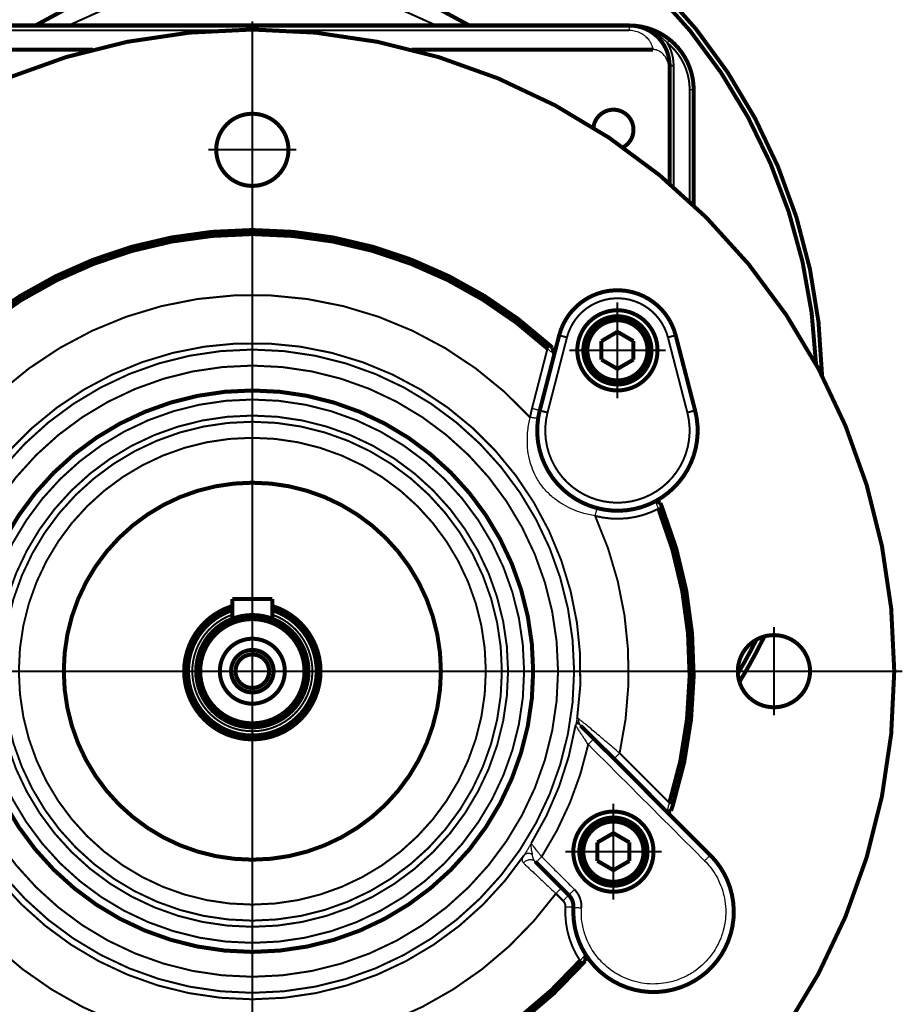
# Model space of a CAD drawing. Header units: inches. Extents: x -778 to 589, y -314 to 308.
# Tile 4 of 33: x -716 to -606, y -73 to 50. Entities that reach past the tile are written whole.
import ezdxf

# ---------------------------------------------------------------- set-up
doc = ezdxf.new("R2010")
doc.units = ezdxf.units.IN
doc.linetypes.add('DOT_CENTER', pattern=[14, 12, -1, 0, -1])
doc.layers.add('1', color=7, linetype='Continuous')

# ---------------------------------------------------------------- blocks, each defined once
blk = doc.blocks.new('1400001010_05_R4_Gehäuse_Antrieb_B3__161', base_point=(-632.75, 26.59))
at = {"color": 7, "linetype": 'Continuous', "const_width": 0.5}
blk.add_lwpolyline([(-632.5, 26.84), (-632.5, 32.75)], dxfattribs=at)
blk = doc.blocks.new('1400001020_04_R4_Gehäuse_Abtrieb_B3_mit_Naben__162', base_point=(-742.75, 26.59))
at = {"color": 7, "linetype": 'Continuous', "const_width": 0.5}
for points in [[(-734.5, 49.25, 0.171573), (-739.53, 47.47, 0.171573)], [(-635.47, 47.47, 0.171573), (-640.5, 49.25, 0.171573)], [(-739.53, 47.47, 0.226541), (-742.5, 41.25, 0.226541)], [(-632.5, 41.25, 0.226541), (-635.47, 47.47, 0.226541)]]:
    blk.add_lwpolyline(points, format="xyb", dxfattribs=at)
for points in [[(-640.5, 49.25), (-734.5, 49.25)], [(-742.5, 34.35), (-742.5, 41.25)], [(-632.5, 32.75), (-632.5, 41.25)], [(-742.5, 30.12), (-742.5, 34.35)], [(-632.5, 26.84), (-632.5, 32.75)], [(-742.5, 26.84), (-742.5, 30.12)]]:
    blk.add_lwpolyline(points, dxfattribs=at)
blk = doc.blocks.new('1402001010_R4_Grundeinheit_B3_3__163', base_point=(-742.75, 26.59))
for name, p in [('1400001020_04_R4_Gehäuse_Abtrieb_B3_mit_Naben__162', (-742.75, 26.59)), ('1400001010_05_R4_Gehäuse_Antrieb_B3__161', (-632.75, 26.59))]:
    blk.add_blockref(name, p)
blk = doc.blocks.new('1400005010_05_Zwischenflansch_Bgr71_B14_klein__164', base_point=(-714.78, 26.59))
at = {"color": 7, "linetype": 'Continuous', "const_width": 0.5}
blk.add_lwpolyline([(-660.45, 49.25, 0.27735), (-714.53, 49.25, 0.27735)], format="xyb", dxfattribs=at)
at = {"color": 124, "linetype": 'Continuous', "const_width": 0.25}
blk.add_lwpolyline([(-664.57, 49.25, 0.239983), (-710.41, 49.25, 0.239983)], format="xyb", dxfattribs=at)
at = {"color": 7, "linetype": 'Continuous', "const_width": 0.5}
blk.add_lwpolyline([(-632.5, 26.84), (-632.5, 32.75)], dxfattribs=at)
blk = doc.blocks.new('Motor_71_0_37_4_b14__165', base_point=(-751.53, -32.84))
at = {"color": 7, "linetype": 'Continuous', "const_width": 0.5}
for points in [[(-616.5, 5.62, 0.26497), (-652.49, 66.02, 0.26497)], [(-617.25, 7.03, 0.258015), (-652.49, 65.21, 0.258015)], [(-660.45, 49.25, 0.27735), (-714.53, 49.25, 0.27735)], [(-626.79, -32.59, 0.022812), (-623.69, -26.91, 0.022812)], [(-626.99, -31.54, 0.01712), (-624.68, -27.32, 0.01712)]]:
    blk.add_lwpolyline(points, format="xyb", dxfattribs=at)
blk = doc.blocks.new('Motor_71_0_37_4_b14_kpl__166', base_point=(-751.53, -32.84))
blk.add_blockref('Motor_71_0_37_4_b14__165', (-751.53, -32.84))
blk = doc.blocks.new('1402005010_R4_Motoranbau_Bgr71_B14_klein_2__167', base_point=(-751.53, -32.84))
for name, p in [('Motor_71_0_37_4_b14_kpl__166', (-751.53, -32.84)), ('1400005010_05_Zwischenflansch_Bgr71_B14_klein__164', (-714.78, 26.59))]:
    blk.add_blockref(name, p)
blk = doc.blocks.new('Schraube_M_5x30_DIN_6912_3__173', base_point=(-646.5, 4.25))
at = {"color": 7, "linetype": 'Continuous', "const_width": 0.5}
for points in [[(-646.25, 8.75, 1), (-637.75, 8.75, 1)], [(-645.75, 8.75, 1), (-638.25, 8.75, 1)]]:
    blk.add_lwpolyline(points, format="xyb", close=True, dxfattribs=at)
for points in [[(-644, 9.9), (-642, 11.06)], [(-642, 11.06), (-640, 9.9)], [(-644, 7.6), (-644, 9.9)], [(-640, 9.9), (-640, 7.6)], [(-642, 6.44), (-644, 7.6)], [(-640, 7.6), (-642, 6.44)]]:
    blk.add_lwpolyline(points, dxfattribs=at)
blk = doc.blocks.new('Schraube_M_5x30_DIN_6912_4', base_point=(-647, -58.25))
at = {"color": 7, "linetype": 'Continuous', "const_width": 0.5}
for points in [[(-646.75, -53.75, 1), (-638.25, -53.75, 1)], [(-646.25, -53.75, 1), (-638.75, -53.75, 1)]]:
    blk.add_lwpolyline(points, format="xyb", close=True, dxfattribs=at)
for points in [[(-644.5, -52.6), (-642.5, -51.44)], [(-642.5, -51.44), (-640.5, -52.6)], [(-644.5, -54.9), (-644.5, -52.6)], [(-640.5, -52.6), (-640.5, -54.9)], [(-642.5, -56.06), (-644.5, -54.9)], [(-640.5, -54.9), (-642.5, -56.06)]]:
    blk.add_lwpolyline(points, dxfattribs=at)
blk = doc.blocks.new('D6885T1A5X5X20L1_3__174', base_point=(-690.25, -24.96))
at = {"color": 7, "linetype": 'Continuous', "const_width": 0.5}
for points in [[(-690, -24.71), (-690, -22.25)], [(-690, -22.25), (-685, -22.25)], [(-685, -24.71), (-685, -22.25)]]:
    blk.add_lwpolyline(points, dxfattribs=at)
blk = doc.blocks.new('1410012020_01_R42_Abtriebswelle_B3_B14_B5_3__176', base_point=(-696.25, -40))
at = {"color": 7, "linetype": 'Continuous', "const_width": 0.5}
for points in [[(-690, -23.13, 1.981712), (-679, -31.25, 1.981712)], [(-679, -31.25, 0.329244), (-685, -23.13, 0.329244)], [(-695.52, -31.25, 1.959112), (-685, -23.63, 1.959112)], [(-690, -23.63, 0.324121), (-695.52, -31.25, 0.324121)]]:
    blk.add_lwpolyline(points, format="xyb", dxfattribs=at)
at = {"color": 124, "linetype": 'Continuous', "const_width": 0.25}
blk.add_lwpolyline([(-690, -24.2, 5.814829), (-685, -24.2, 5.814829)], format="xyb", dxfattribs=at)
at = {"color": 7, "linetype": 'Continuous', "const_width": 0.5}
for points in [[(-694.5, -31.25, 1), (-680.5, -31.25, 1)], [(-694, -31.25, 1), (-681, -31.25, 1)], [(-691.55, -31.25, 1), (-683.45, -31.25, 1)], [(-690.15, -31.25, 1), (-684.85, -31.25, 1)], [(-689.6, -31.25, 1), (-685.4, -31.25, 1)], [(-689.59, -31.25, 1), (-685.42, -31.25, 1)]]:
    blk.add_lwpolyline(points, format="xyb", close=True, dxfattribs=at)
at = {"layer": '1', "color": 2, "linetype": 'Continuous', "const_width": 0.25}
blk.add_lwpolyline([(-690, -31.25, 2.414214), (-687.5, -28.75, 2.414214)], format="xyb", dxfattribs=at)
blk = doc.blocks.new('1400012010_05_R42_Gehäuse_B3_B14_B5_3__177', base_point=(-742.75, -66.5))
at = {"color": 7, "linetype": 'Continuous', "const_width": 0.5}
for points in [[(-734.5, 49.25, 0.171573), (-739.53, 47.47, 0.171573)], [(-734.5, 49.25, 0.414214), (-739.5, 44.25, 0.414214)], [(-635.5, 44.25, 0.414214), (-640.5, 49.25, 0.414214)], [(-635.47, 47.47, 0.171573), (-640.5, 49.25, 0.171573)], [(-739.53, 47.47, 0.226541), (-742.5, 41.25, 0.226541)], [(-632.5, 41.25, 0.226541), (-635.47, 47.47, 0.226541)], [(-730.01, 36.52, 1.649), (-733.7, 34.06, 1.649)], [(-640, 36.25, 0.947658), (-644.99, 36.52, 0.947658)], [(-641.3, 34.06, 0.273674), (-640, 36.25, 0.273674)]]:
    blk.add_lwpolyline(points, format="xyb", dxfattribs=at)
for points in [[(-640.5, 49.25), (-734.5, 49.25)], [(-737.44, 46.25), (-707.34, 46.25)], [(-667.66, 46.25), (-637.56, 46.25)], [(-739.5, 43.42), (-739.5, 44.25)], [(-635.5, 44.25), (-635.5, 43.42)], [(-739.5, 29.54), (-739.5, 43.42)], [(-635.5, 29.54), (-635.5, 43.42)], [(-742.5, 34.35), (-742.5, 41.25)], [(-632.5, 32.75), (-632.5, 41.25)], [(-742.5, 30.12), (-742.5, 34.35)], [(-632.5, 26.84), (-632.5, 32.75)], [(-742.5, 26.84), (-742.5, 30.12)]]:
    blk.add_lwpolyline(points, dxfattribs=at)
at = {"color": 124, "linetype": 'Continuous', "const_width": 0.25}
for points in [[(-691.2, 48.66), (-734.5, 48.66)], [(-640.5, 48.66), (-683.8, 48.66)], [(-740, 29.11), (-740, 44.25)], [(-739.5, 44.25), (-740, 44.25)], [(-635, 44.25), (-635.5, 44.25)], [(-635, 29.11), (-635, 44.25)], [(-742, 27.31), (-742, 41.25)], [(-633, 41.25), (-633, 27.31)]]:
    blk.add_lwpolyline(points, dxfattribs=at)
for points in [[(-739.21, 47.08, 0.226541), (-742, 41.25, 0.226541)], [(-739.21, 47.08, 0.136128), (-740, 44.25, 0.136128)], [(-635, 44.25, 0.136128), (-635.79, 47.08, 0.136128)], [(-633, 41.25, 0.226541), (-635.79, 47.08, 0.226541)]]:
    blk.add_lwpolyline(points, format="xyb", dxfattribs=at)
at = {"color": 7, "linetype": 'Continuous', "const_width": 0.5}
for points in [[(-722.5, -31.25, 1), (-652.5, -31.25, 1)], [(-711, -31.25, 1), (-664, -31.25, 1)]]:
    blk.add_lwpolyline(points, format="xyb", close=True, dxfattribs=at)
at = {"color": 124, "linetype": 'Continuous', "const_width": 0.25}
for points in [[(-721.37, -31.25, 1), (-653.63, -31.25, 1)], [(-719.37, -31.25, 1), (-655.63, -31.25, 1)], [(-718.6, -31.25, 1), (-656.4, -31.25, 1)], [(-716.6, -31.25, 1), (-658.4, -31.25, 1)]]:
    blk.add_lwpolyline(points, format="xyb", close=True, dxfattribs=at)
at = {"color": 124, "linetype": 'Continuous'}
for points, knots in [([(-739.21, 47.08), (-738.96, 47.34), (-738.35, 47.97), (-737.2, 48.68), (-735.85, 49.16), (-734.95, 49.22), (-734.5, 49.25)], [0, 0, 0, 0, 1.076463, 2.633764, 3.988073, 5.337208, 5.337208, 5.337208, 5.337208]), ([(-734.5, 48.66), (-734.5, 48.75), (-734.5, 48.89), (-734.5, 49.06), (-734.5, 49.17), (-734.5, 49.22), (-734.5, 49.25)], [0, 0, 0, 0, 0.2487256, 0.4335455, 0.509666, 0.5857864, 0.5857864, 0.5857864, 0.5857864]), ([(-640.5, 49.25), (-640.14, 49.23), (-639.23, 49.18), (-638.03, 48.78), (-636.79, 48.08), (-636.16, 47.46), (-635.79, 47.08)], [0, 0, 0, 0, 1.089814, 2.702859, 3.763069, 5.336645, 5.336645, 5.336645, 5.336645]), ([(-640.5, 48.66), (-640.5, 48.75), (-640.5, 48.89), (-640.5, 49.06), (-640.5, 49.17), (-640.5, 49.22), (-640.5, 49.25)], [0, 0, 0, 0, 0.2487256, 0.4335455, 0.509666, 0.5857864, 0.5857864, 0.5857864, 0.5857864]), ([(-734.5, 48.66), (-734.64, 48.66), (-735.02, 48.64), (-735.56, 48.49), (-736.1, 48.22), (-736.53, 47.89), (-736.88, 47.52), (-737.14, 47.11), (-737.33, 46.7), (-737.41, 46.4), (-737.44, 46.25)], [0, 0, 0, 0, 0.408226, 1.143504, 1.666419, 2.208314, 2.773092, 3.189672, 3.65305, 4.117141, 4.117141, 4.117141, 4.117141]), ([(-640.5, 48.66), (-640.36, 48.66), (-639.98, 48.64), (-639.41, 48.48), (-638.87, 48.2), (-638.45, 47.87), (-638.12, 47.52), (-637.87, 47.13), (-637.68, 46.72), (-637.6, 46.42), (-637.56, 46.25)], [0, 0, 0, 0, 0.408518, 1.143144, 1.761567, 2.207905, 2.771044, 3.189366, 3.589366, 4.116986, 4.116986, 4.116986, 4.116986]), ([(-739.21, 47.08), (-739.23, 47.11), (-739.27, 47.16), (-739.33, 47.23), (-739.38, 47.29), (-739.43, 47.35), (-739.47, 47.4), (-739.5, 47.44), (-739.52, 47.46), (-739.52, 47.47), (-739.53, 47.47)], [0, 0, 0, 0, 0.0933647, 0.1840474, 0.2742102, 0.3535534, 0.4178799, 0.4648942, 0.4824471, 0.5, 0.5, 0.5, 0.5]), ([(-635.79, 47.08), (-635.77, 47.11), (-635.73, 47.16), (-635.67, 47.23), (-635.62, 47.29), (-635.57, 47.35), (-635.53, 47.4), (-635.5, 47.44), (-635.48, 47.46), (-635.48, 47.47), (-635.47, 47.47)], [0, 0, 0, 0, 0.0933639, 0.1840474, 0.2742101, 0.3535534, 0.417881, 0.4648942, 0.4824471, 0.5, 0.5, 0.5, 0.5]), ([(-739.5, 44.25), (-739.5, 44.28), (-739.5, 44.35), (-739.48, 44.46), (-739.45, 44.56), (-739.41, 44.67), (-739.36, 44.78), (-739.29, 44.88), (-739.21, 44.98), (-739.15, 45.05), (-739.12, 45.08)], [0, 0, 0, 0, 0.1023879, 0.2081654, 0.3177722, 0.4316329, 0.5501296, 0.6735451, 0.8020389, 0.9356017, 0.9356017, 0.9356017, 0.9356017]), ([(-635.5, 44.25), (-635.5, 44.28), (-635.5, 44.35), (-635.52, 44.46), (-635.55, 44.56), (-635.59, 44.67), (-635.64, 44.78), (-635.71, 44.88), (-635.79, 44.98), (-635.85, 45.05), (-635.88, 45.08)], [0, 0, 0, 0, 0.1023879, 0.2081654, 0.3177722, 0.4316329, 0.5501296, 0.6735451, 0.8020389, 0.9356017, 0.9356017, 0.9356017, 0.9356017]), ([(-742.5, 41.25), (-742.49, 41.25), (-742.48, 41.25), (-742.46, 41.25), (-742.41, 41.25), (-742.35, 41.25), (-742.27, 41.25), (-742.18, 41.25), (-742.09, 41.25), (-742.03, 41.25), (-742, 41.25)], [0, 0, 0, 0, 0.0175529, 0.0351058, 0.0820919, 0.1464466, 0.2254953, 0.3159526, 0.4063172, 0.5, 0.5, 0.5, 0.5]), ([(-632.5, 41.25), (-632.51, 41.25), (-632.52, 41.25), (-632.54, 41.25), (-632.59, 41.25), (-632.65, 41.25), (-632.73, 41.25), (-632.82, 41.25), (-632.91, 41.25), (-632.97, 41.25), (-633, 41.25)], [0, 0, 0, 0, 0.0175529, 0.0351058, 0.0820919, 0.1464466, 0.2254953, 0.3159526, 0.4063172, 0.5, 0.5, 0.5, 0.5])]:
    blk.add_open_spline(points, degree=3, knots=knots, dxfattribs=at)
at = {"color": 7, "linetype": 'Continuous'}
for points, knots in [([(-739.12, 45.08), (-739.08, 45.16), (-738.99, 45.31), (-738.84, 45.52), (-738.66, 45.72), (-738.44, 45.91), (-738.21, 46.06), (-737.96, 46.17), (-737.71, 46.24), (-737.53, 46.25), (-737.44, 46.25)], [0, 0, 0, 0, 0.267381, 0.537066, 0.776303, 1.075771, 1.382778, 1.613397, 1.883955, 2.150032, 2.150032, 2.150032, 2.150032]), ([(-635.88, 45.08), (-635.93, 45.17), (-636.01, 45.32), (-636.17, 45.53), (-636.34, 45.72), (-636.54, 45.89), (-636.77, 46.05), (-637.03, 46.16), (-637.3, 46.24), (-637.48, 46.25), (-637.56, 46.25)], [0, 0, 0, 0, 0.300467, 0.537061, 0.777459, 1.075765, 1.314302, 1.61338, 1.921443, 2.149985, 2.149985, 2.149985, 2.149985]), ([(-739.12, 45.08), (-739.23, 44.82), (-739.45, 44.29), (-739.48, 43.72), (-739.5, 43.42)], [0, 0, 0, 0, 0.835172, 1.711284, 1.711284, 1.711284, 1.711284]), ([(-635.5, 43.42), (-635.52, 43.72), (-635.55, 44.29), (-635.77, 44.82), (-635.88, 45.08)], [0, 0, 0, 0, 0.876111, 1.711284, 1.711284, 1.711284, 1.711284])]:
    blk.add_open_spline(points, degree=3, knots=knots, dxfattribs=at)
blk = doc.blocks.new('1410012150_00_R42_B5_Flansch__178', base_point=(-767.75, -111.5))
at = {"color": 7, "linetype": 'Continuous', "const_width": 0.5}
for points in [[(-767.5, -31.25, 1), (-607.5, -31.25, 1)], [(-692, 33.75, 1), (-683, 33.75, 1)], [(-647, 8.75, 1), (-637, 8.75, 1)], [(-722.5, -31.25, 1), (-652.5, -31.25, 1)], [(-627, -31.25, 1), (-618, -31.25, 1)], [(-647.5, -53.75, 1), (-637.5, -53.75, 1)]]:
    blk.add_lwpolyline(points, format="xyb", close=True, dxfattribs=at)
for points in [[(-650.46, 9.41, 0.387165), (-724.54, 9.41, 0.387165)], [(-650.72, 8.97, 0.38828), (-724.28, 8.97, 0.38828)], [(-634.74, 10.62, 0.774597), (-649.26, 10.62, 0.774597)], [(-650.11, 9.09, 0.002169), (-650.46, 9.41, 0.002169)], [(-651.68, 1.25, 0.025859), (-651.89, 0.24, 0.025859)], [(-637.28, -10.07, 0.345907), (-632.32, 1.25, 0.345907)], [(-651.89, 0.24, 0.383372), (-644.53, -10.92, 0.383372)], [(-644.53, -10.92, 0.188974), (-637.28, -10.07, 0.188974)], [(-635.53, -47.66, 0.173368), (-636.9, -11, 0.173368)], [(-636.44, -10.81, 0.002603), (-636.65, -10.28, 0.002603)], [(-635.05, -47.81, 0.173368), (-636.44, -10.81, 0.173368)], [(-635.32, -48.65, 0.003992), (-635.05, -47.81, 0.003992)], [(-645.97, -66.57, 1.119075), (-630.43, -54.18, 1.119075)], [(-647.48, -60.69, 0.213422), (-648.07, -59.17, 0.213422)], [(-647.48, -60.69, 0.155366), (-645.97, -66.57, 0.155366)], [(-728.68, -67.71, 0.450186), (-646.32, -67.71, 0.450186)], [(-728.34, -67.34, 0.450816), (-646.66, -67.34, 0.450816)], [(-646.32, -67.71, 0.002111), (-646.02, -67.36, 0.002111)]]:
    blk.add_lwpolyline(points, format="xyb", dxfattribs=at)
at = {"color": 124, "linetype": 'Continuous', "const_width": 0.25}
for points in [[(-652.88, 0.39, 0.440852), (-722.12, 0.39, 0.440852)], [(-635.71, 10.37, 0.774597), (-648.29, 10.37, 0.774597)], [(-647.03, -37.19, 1.157418), (-727.97, -37.19, 1.157418)], [(-652.65, 1.5, 0.025859), (-652.88, 0.39, 0.025859)], [(-650.71, 1, 1.290995), (-633.29, 1, 1.290995)], [(-644.78, -11.89, 0.1865), (-636.9, -11, 0.1865)], [(-641.73, -41.47, 0.162681), (-644.78, -11.89, 0.162681)], [(-652.76, -52.73, 0.097358), (-647.22, -37.99, 0.097358)], [(-651.44, -54.38, 0.089136), (-645.64, -40.38, 0.089136)], [(-721.36, -54.2, 0.530317), (-653.64, -54.2, 0.530317)], [(-725.33, -58.98, 0.506885), (-649.67, -58.98, 0.506885)], [(-646.49, -60.75, 0.213422), (-647.36, -58.46, 0.213422)], [(-648.48, -60.64, 0.213422), (-648.77, -59.88, 0.213422)], [(-648.48, -60.64, 0.161969), (-646.66, -67.34, 0.161969)]]:
    blk.add_lwpolyline(points, format="xyb", dxfattribs=at)
for points in [[(-648.29, 10.37), (-650.71, 1)], [(-648.29, 10.37), (-649.26, 10.62)], [(-635.71, 10.37), (-634.74, 10.62)], [(-635.71, 10.37), (-633.29, 1)], [(-650.72, 8.97), (-652.65, 1.5)], [(-650.72, 8.97), (-650.46, 9.41)], [(-651.68, 1.25), (-650.71, 1)], [(-633.29, 1), (-632.32, 1.25)], [(-636.44, -10.81), (-636.9, -11)], [(-635.53, -47.66), (-641.73, -41.47)], [(-635.53, -47.66), (-635.05, -47.81)], [(-649.67, -58.98), (-648.77, -59.88)], [(-646.32, -67.71), (-646.66, -67.34)]]:
    blk.add_lwpolyline(points, dxfattribs=at)
at = {"color": 7, "linetype": 'Continuous', "const_width": 0.5}
for points in [[(-649.87, 8.26), (-649.26, 10.62)], [(-634.74, 10.62), (-632.32, 1.25)], [(-649.87, 8.26), (-650.11, 9.09)], [(-649.87, 8.26), (-651.68, 1.25)], [(-636.65, -10.28), (-637.28, -10.07)], [(-644.94, -39.67), (-646.58, -38.03)], [(-642.43, -42.17), (-644.94, -39.67)], [(-635.84, -48.77), (-642.43, -42.17)], [(-635.84, -48.77), (-635.32, -48.65)], [(-635.84, -48.77), (-630.43, -54.18)], [(-652.25, -54.98), (-652.15, -55.09)], [(-652.15, -55.09), (-648.97, -58.27)], [(-648.97, -58.27), (-648.07, -59.17)], [(-646.02, -67.36), (-645.97, -66.57)]]:
    blk.add_lwpolyline(points, dxfattribs=at)
at = {"color": 124, "linetype": 'Continuous', "const_width": 0.25}
for points in [[(-727.6, -31.25, 1), (-647.4, -31.25, 1)], [(-725.6, -31.25, 1), (-649.4, -31.25, 1)]]:
    blk.add_lwpolyline(points, format="xyb", close=True, dxfattribs=at)
at = {"color": 7, "linetype": 'Continuous'}
for points, knots in [([(-650.72, 8.97), (-650.68, 8.93), (-650.59, 8.85), (-650.45, 8.73), (-650.31, 8.61), (-650.17, 8.5), (-650.06, 8.41), (-649.97, 8.34), (-649.92, 8.3), (-649.89, 8.27), (-649.87, 8.26)], [0, 0, 0, 0, 0.183578, 0.363058, 0.55562, 0.711941, 0.892656, 0.991776, 1.05336, 1.106423, 1.106423, 1.106423, 1.106423]), ([(-637.28, -10.07), (-637.28, -10.08), (-637.27, -10.1), (-637.24, -10.16), (-637.21, -10.25), (-637.16, -10.37), (-637.1, -10.51), (-637.05, -10.64), (-637, -10.76), (-636.95, -10.88), (-636.92, -10.96), (-636.9, -11)], [0, 0, 0, 0, 0.036145, 0.078699, 0.201949, 0.302151, 0.48492, 0.635203, 0.745241, 0.877, 1.005018, 1.005018, 1.005018, 1.005018]), ([(-635.53, -47.66), (-635.54, -47.71), (-635.57, -47.78), (-635.6, -47.9), (-635.65, -48.04), (-635.69, -48.2), (-635.74, -48.38), (-635.78, -48.53), (-635.81, -48.64), (-635.83, -48.72), (-635.84, -48.75), (-635.84, -48.77)], [0, 0, 0, 0, 0.133794, 0.241272, 0.357727, 0.572867, 0.746605, 0.917973, 1.034371, 1.102939, 1.148003, 1.148003, 1.148003, 1.148003]), ([(-645.97, -66.57), (-645.98, -66.58), (-646, -66.6), (-646.04, -66.65), (-646.1, -66.72), (-646.2, -66.82), (-646.3, -66.94), (-646.42, -67.07), (-646.54, -67.2), (-646.62, -67.29), (-646.66, -67.34)], [0, 0, 0, 0, 0.034333, 0.088151, 0.189389, 0.326943, 0.501386, 0.661387, 0.845579, 1.035869, 1.035869, 1.035869, 1.035869])]:
    blk.add_open_spline(points, degree=3, knots=knots, dxfattribs=at)
at = {"color": 124, "linetype": 'Continuous'}
for points, knots in [([(-651.68, 1.25), (-651.69, 1.25), (-651.72, 1.26), (-651.77, 1.27), (-651.85, 1.29), (-651.98, 1.33), (-652.13, 1.36), (-652.29, 1.41), (-652.47, 1.45), (-652.59, 1.48), (-652.65, 1.5)], [0, 0, 0, 0, 0.0351058, 0.0702117, 0.1641839, 0.2928932, 0.4509906, 0.6319053, 0.8126345, 1, 1, 1, 1]), ([(-644.78, -11.89), (-645.32, -11.78), (-646.26, -11.59), (-647.56, -11.11), (-648.75, -10.52), (-649.93, -9.72), (-650.96, -8.75), (-651.83, -7.63), (-652.46, -6.45), (-652.93, -5.12), (-653.18, -3.8), (-653.25, -2.47), (-653.18, -1.09), (-652.99, -0.15), (-652.88, 0.39)], [0, 0, 0, 0, 1.638499, 2.88305, 4.140315, 5.617356, 7.134613, 8.371396, 9.856345, 11.125388, 12.602212, 13.859516, 15.103896, 16.742096, 16.742096, 16.742096, 16.742096]), ([(-651.89, 0.24), (-651.9, 0.24), (-651.92, 0.24), (-651.98, 0.25), (-652.06, 0.26), (-652.19, 0.28), (-652.34, 0.31), (-652.51, 0.33), (-652.69, 0.36), (-652.82, 0.38), (-652.88, 0.39)], [0, 0, 0, 0, 0.0351058, 0.0702117, 0.1642372, 0.2928932, 0.4515797, 0.6319053, 0.81327, 1, 1, 1, 1]), ([(-644.78, -11.89), (-644.77, -11.83), (-644.74, -11.71), (-644.69, -11.54), (-644.65, -11.37), (-644.61, -11.22), (-644.57, -11.09), (-644.55, -11.01), (-644.54, -10.96), (-644.53, -10.94), (-644.53, -10.92)], [0, 0, 0, 0, 0.1867305, 0.3680947, 0.5484204, 0.7071068, 0.8357608, 0.9297883, 0.9648941, 1, 1, 1, 1]), ([(-647.03, -37.19), (-647.04, -37.23), (-647.07, -37.34), (-647.11, -37.52), (-647.15, -37.7), (-647.19, -37.86), (-647.21, -37.95), (-647.22, -37.99)], [0, 0, 0, 0, 0.1453368, 0.3361717, 0.5382716, 0.7143175, 0.8208478, 0.8208478, 0.8208478, 0.8208478]), ([(-646.89, -37.81), (-646.92, -37.8), (-646.99, -37.8), (-647.07, -37.83), (-647.12, -37.86), (-647.17, -37.9), (-647.2, -37.94), (-647.21, -37.97), (-647.22, -37.99)], [0, 0, 0, 0, 0.1007738, 0.1900401, 0.2556924, 0.2912435, 0.3625736, 0.4043147, 0.4043147, 0.4043147, 0.4043147]), ([(-645.64, -40.38), (-645.7, -40.29), (-645.82, -40.12), (-645.99, -39.86), (-646.19, -39.56), (-646.41, -39.22), (-646.61, -38.92), (-646.78, -38.66), (-646.9, -38.47), (-647.01, -38.3), (-647.09, -38.17), (-647.15, -38.09), (-647.19, -38.03), (-647.21, -38), (-647.21, -37.99), (-647.22, -37.99)], [0, 0, 0, 0, 0.307169, 0.623592, 0.949196, 1.38127, 1.829328, 2.052095, 2.286274, 2.531629, 2.643029, 2.746669, 2.842068, 2.850491, 2.863389, 2.863389, 2.863389, 2.863389]), ([(-647.03, -37.19), (-647.02, -37.17), (-647, -37.13), (-646.94, -37.11), (-646.88, -37.14), (-646.85, -37.17), (-646.83, -37.18)], [0, 0, 0, 0, 0.0603583, 0.1090159, 0.17196, 0.2480473, 0.2480473, 0.2480473, 0.2480473]), ([(-646.89, -37.81), (-646.9, -37.78), (-646.93, -37.74), (-646.96, -37.66), (-646.99, -37.59), (-647.01, -37.51), (-647.03, -37.43), (-647.03, -37.35), (-647.03, -37.27), (-647.03, -37.21), (-647.03, -37.19)], [0, 0, 0, 0, 0.0809397, 0.1624144, 0.2441474, 0.3258623, 0.407291, 0.4881779, 0.5682829, 0.6473869, 0.6473869, 0.6473869, 0.6473869]), ([(-646.89, -37.81), (-646.87, -37.81), (-646.82, -37.83), (-646.75, -37.88), (-646.67, -37.94), (-646.61, -38), (-646.58, -38.03)], [0, 0, 0, 0, 0.0669915, 0.1589961, 0.245784, 0.3841603, 0.3841603, 0.3841603, 0.3841603]), ([(-646.83, -37.18), (-646.83, -37.22), (-646.85, -37.3), (-646.85, -37.41), (-646.84, -37.53), (-646.81, -37.64), (-646.77, -37.75), (-646.72, -37.85), (-646.65, -37.95), (-646.6, -38), (-646.58, -38.03)], [0, 0, 0, 0, 0.1140433, 0.2298482, 0.346617, 0.4635372, 0.5798279, 0.6947675, 0.8077059, 0.9180887, 0.9180887, 0.9180887, 0.9180887]), ([(-641.73, -41.47), (-642, -41.23), (-642.54, -40.78), (-643.32, -40.12), (-644.07, -39.48), (-644.78, -38.89), (-645.43, -38.34), (-646.02, -37.85), (-646.47, -37.47), (-646.74, -37.26), (-646.83, -37.18)], [0, 0, 0, 0, 1.091378, 2.099506, 3.062003, 4.038133, 4.879091, 5.636951, 6.311105, 6.661204, 6.661204, 6.661204, 6.661204]), ([(-644.94, -39.67), (-644.94, -39.68), (-644.96, -39.69), (-645, -39.73), (-645.06, -39.8), (-645.15, -39.89), (-645.26, -40), (-645.38, -40.12), (-645.51, -40.25), (-645.6, -40.34), (-645.64, -40.38)], [0, 0, 0, 0, 0.0221764, 0.0702117, 0.1642384, 0.2928932, 0.4515794, 0.6319053, 0.81327, 1, 1, 1, 1]), ([(-645.64, -40.38), (-645.63, -40.4), (-645.59, -40.43), (-643.16, -42.86), (-638.34, -47.68), (-633.54, -52.48), (-631.14, -54.89)], [0, 0, 0, 0, 0.070711, 0.141421, 10.328502, 20.515583, 20.515583, 20.515583, 20.515583]), ([(-641.73, -41.47), (-641.77, -41.51), (-641.86, -41.6), (-641.99, -41.73), (-642.11, -41.85), (-642.22, -41.96), (-642.31, -42.05), (-642.37, -42.11), (-642.41, -42.15), (-642.43, -42.17), (-642.43, -42.17)], [0, 0, 0, 0, 0.1867301, 0.3680947, 0.5484207, 0.7071068, 0.835762, 0.9297883, 0.9648941, 1, 1, 1, 1]), ([(-652.76, -52.73), (-652.83, -52.85), (-652.97, -53.1), (-653.19, -53.47), (-653.42, -53.84), (-653.57, -54.08), (-653.64, -54.2)], [0, 0, 0, 0, 0.414151, 0.836485, 1.297839, 1.70519, 1.70519, 1.70519, 1.70519]), ([(-652.76, -52.73), (-652.78, -52.81), (-652.83, -53), (-652.77, -53.32), (-652.7, -53.68), (-652.65, -53.94), (-652.62, -54.07)], [0, 0, 0, 0, 0.242146, 0.581259, 0.948905, 1.358937, 1.358937, 1.358937, 1.358937]), ([(-652.76, -52.73), (-652.75, -52.76), (-652.7, -52.81), (-652.61, -52.92), (-652.49, -53.08), (-652.33, -53.28), (-652.14, -53.52), (-651.93, -53.78), (-651.69, -54.07), (-651.53, -54.27), (-651.44, -54.38)], [0, 0, 0, 0, 0.08426, 0.198515, 0.446234, 0.672688, 0.983177, 1.342775, 1.698102, 2.112536, 2.112536, 2.112536, 2.112536]), ([(-652.62, -54.07), (-652.67, -54.05), (-652.76, -54.02), (-652.91, -53.98), (-653.06, -53.97), (-653.21, -53.97), (-653.34, -54), (-653.46, -54.05), (-653.56, -54.11), (-653.61, -54.17), (-653.64, -54.2)], [0, 0, 0, 0, 0.151952, 0.305692, 0.457367, 0.603328, 0.740785, 0.86836, 0.986143, 1.095474, 1.095474, 1.095474, 1.095474]), ([(-653.71, -55.16), (-653.76, -55.1), (-653.86, -54.97), (-653.86, -54.72), (-653.78, -54.46), (-653.69, -54.29), (-653.64, -54.2)], [0, 0, 0, 0, 0.250829, 0.462964, 0.725307, 1.048048, 1.048048, 1.048048, 1.048048]), ([(-653.71, -55.16), (-653.66, -55.11), (-653.58, -55.01), (-653.41, -54.88), (-653.21, -54.78), (-652.99, -54.73), (-652.77, -54.73), (-652.57, -54.78), (-652.39, -54.86), (-652.3, -54.94), (-652.25, -54.98)], [0, 0, 0, 0, 0.197642, 0.409305, 0.629847, 0.852643, 1.071081, 1.279862, 1.475513, 1.65653, 1.65653, 1.65653, 1.65653]), ([(-653.71, -55.16), (-653.62, -55.25), (-653.39, -55.46), (-653, -55.83), (-652.54, -56.26), (-652.04, -56.73), (-651.51, -57.23), (-650.94, -57.77), (-650.32, -58.36), (-649.9, -58.76), (-649.67, -58.98)], [0, 0, 0, 0, 0.369448, 0.927891, 1.632477, 2.240075, 2.97586, 3.824583, 4.607347, 5.550105, 5.550105, 5.550105, 5.550105]), ([(-652.25, -54.98), (-652.25, -54.98), (-652.26, -54.97), (-652.28, -54.96), (-652.31, -54.92), (-652.34, -54.88), (-652.38, -54.82), (-652.42, -54.76), (-652.46, -54.68), (-652.48, -54.62), (-652.5, -54.56), (-652.51, -54.52), (-652.53, -54.48), (-652.55, -54.42), (-652.56, -54.35), (-652.58, -54.27), (-652.6, -54.18), (-652.62, -54.11), (-652.62, -54.07)], [0, 0, 0, 0, 0.010584, 0.030105, 0.080561, 0.138128, 0.203655, 0.278183, 0.362927, 0.459248, 0.492059, 0.532231, 0.581035, 0.639765, 0.709732, 0.792259, 0.888681, 1.000336, 1.000336, 1.000336, 1.000336]), ([(-651.44, -54.38), (-651.48, -54.43), (-651.57, -54.51), (-651.7, -54.64), (-651.82, -54.76), (-651.93, -54.87), (-652.02, -54.96), (-652.09, -55.03), (-652.13, -55.07), (-652.14, -55.08), (-652.15, -55.09)], [0, 0, 0, 0, 0.186731, 0.368095, 0.548421, 0.707107, 0.835762, 0.929788, 0.977824, 1, 1, 1, 1]), ([(-651.44, -54.38), (-651.1, -54.72), (-650.42, -55.4), (-649.4, -56.42), (-648.38, -57.44), (-647.7, -58.12), (-647.36, -58.46)], [0, 0, 0, 0, 1.442453, 2.884906, 4.327359, 5.769812, 5.769812, 5.769812, 5.769812]), ([(-631.14, -54.89), (-630.9, -55.14), (-630.37, -55.71), (-629.68, -56.73), (-629.15, -57.83), (-628.62, -59.42), (-628.41, -61.26), (-628.72, -63.61), (-629.48, -65.54), (-630.87, -67.47), (-632.44, -68.8), (-634.27, -69.71), (-636.23, -70.25), (-638.63, -70.32), (-640.94, -69.66), (-642.86, -68.57), (-644.38, -67.19), (-645.4, -65.67), (-646, -64.28), (-646.34, -63.1), (-646.51, -61.88), (-646.49, -61.1), (-646.49, -60.75)], [0, 0, 0, 0, 1.037635, 2.34521, 3.652614, 4.690417, 7.390612, 9.090348, 11.790461, 13.490178, 16.181379, 17.878371, 19.576014, 22.270261, 24.96488, 26.662709, 28.860183, 31.057541, 32.097962, 33.410014, 34.722148, 35.762509, 35.762509, 35.762509, 35.762509]), ([(-631.14, -54.89), (-631.09, -54.84), (-631.01, -54.76), (-630.88, -54.63), (-630.75, -54.5), (-630.64, -54.39), (-630.55, -54.3), (-630.49, -54.24), (-630.45, -54.2), (-630.44, -54.19), (-630.43, -54.18)], [0, 0, 0, 0, 0.187366, 0.368095, 0.549009, 0.707107, 0.835816, 0.929788, 0.964894, 1, 1, 1, 1]), ([(-648.97, -58.27), (-648.97, -58.28), (-648.99, -58.29), (-649.03, -58.33), (-649.09, -58.39), (-649.18, -58.48), (-649.29, -58.59), (-649.41, -58.72), (-649.54, -58.84), (-649.63, -58.93), (-649.67, -58.98)], [0, 0, 0, 0, 0.035106, 0.070212, 0.164238, 0.292893, 0.451579, 0.631905, 0.813268, 1, 1, 1, 1]), ([(-648.07, -59.17), (-648.06, -59.16), (-648.04, -59.14), (-648, -59.1), (-647.94, -59.04), (-647.85, -58.95), (-647.74, -58.84), (-647.62, -58.72), (-647.49, -58.59), (-647.4, -58.51), (-647.36, -58.46)], [0, 0, 0, 0, 0.035106, 0.070212, 0.164184, 0.292893, 0.450991, 0.631905, 0.812635, 1, 1, 1, 1]), ([(-648.77, -59.88), (-648.73, -59.83), (-648.64, -59.74), (-648.51, -59.61), (-648.39, -59.49), (-648.28, -59.38), (-648.19, -59.29), (-648.13, -59.23), (-648.09, -59.19), (-648.08, -59.18), (-648.07, -59.17)], [0, 0, 0, 0, 0.1873655, 0.3680947, 0.5490093, 0.7071067, 0.8358161, 0.9297882, 0.9648941, 0.9999999, 0.9999999, 0.9999999, 0.9999999]), ([(-647.48, -60.69), (-647.5, -60.69), (-647.52, -60.69), (-647.57, -60.69), (-647.66, -60.68), (-647.79, -60.68), (-647.94, -60.67), (-648.12, -60.66), (-648.3, -60.65), (-648.42, -60.64), (-648.48, -60.64)], [0, 0, 0, 0, 0.0351058, 0.0702117, 0.1641839, 0.2928932, 0.4509906, 0.6319052, 0.8126344, 0.9999999, 0.9999999, 0.9999999, 0.9999999]), ([(-647.48, -60.69), (-647.47, -60.69), (-647.45, -60.7), (-647.39, -60.7), (-647.31, -60.7), (-647.18, -60.71), (-647.03, -60.72), (-646.85, -60.73), (-646.67, -60.74), (-646.55, -60.75), (-646.49, -60.75)], [0, 0, 0, 0, 0.035106, 0.070212, 0.164184, 0.292893, 0.450991, 0.631905, 0.812635, 1, 1, 1, 1])]:
    blk.add_open_spline(points, degree=3, knots=knots, dxfattribs=at)
at = {"layer": '1', "color": 30, "linetype": 'DOT_CENTER', "const_width": 0.25}
for points in [[(-687.5, 49.75), (-687.5, -112.25)], [(-687.5, 39.25), (-687.5, 28.25)], [(-682, 33.75), (-693, 33.75)], [(-642, 14.75), (-642, 2.75)], [(-636, 8.75), (-648, 8.75)], [(-622.5, -25.75), (-622.5, -36.75)], [(-606.5, -31.25), (-768.5, -31.25)], [(-617, -31.25), (-628, -31.25)], [(-642.5, -47.75), (-642.5, -59.75)], [(-636.5, -53.75), (-648.5, -53.75)]]:
    blk.add_lwpolyline(points, dxfattribs=at)
blk = doc.blocks.new('1402012040_01_R42_B5_2__179', base_point=(-767.75, -111.5))
for name, p in [('1410012150_00_R42_B5_Flansch__178', (-767.75, -111.5)), ('1400012010_05_R42_Gehäuse_B3_B14_B5_3__177', (-742.75, -66.5)), ('Schraube_M_5x30_DIN_6912_3__173', (-646.5, 4.25)), ('D6885T1A5X5X20L1_3__174', (-690.25, -24.96)), ('1410012020_01_R42_Abtriebswelle_B3_B14_B5_3__176', (-696.25, -40)), ('Schraube_M_5x30_DIN_6912_4', (-647, -58.25))]:
    blk.add_blockref(name, p)
blk = doc.blocks.new('R42_B5_HV_Motor__180', base_point=(-777.75, -111.5))
for name, p in [('1402005010_R4_Motoranbau_Bgr71_B14_klein_2__167', (-751.53, -32.84)), ('1402012040_01_R42_B5_2__179', (-767.75, -111.5)), ('1402001010_R4_Grundeinheit_B3_3__163', (-742.75, 26.59))]:
    blk.add_blockref(name, p)
blk = doc.blocks.new('SA_Rechts1', base_point=(-692.5, 0))
blk.add_blockref('R42_B5_HV_Motor__180', (-777.75, -111.5))

msp = doc.modelspace()

# ---------------------------------------------------------------- block references
msp.add_blockref('SA_Rechts1', (-692.5, 0))

doc.saveas('drawing.dxf')
